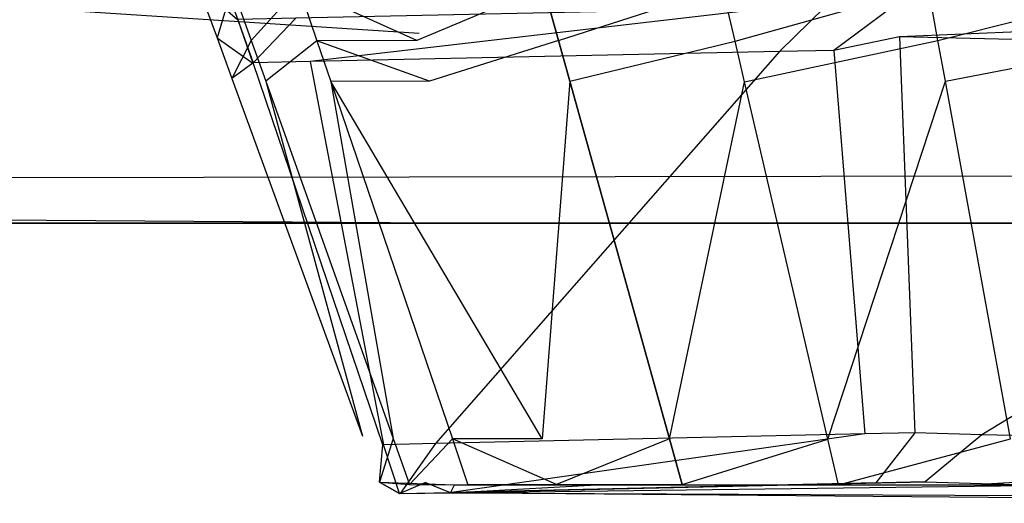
# Model space of a CAD drawing. Extents: x 0 to 0.987, y -0.451 to 0.
# Tile 5 of 33: x 0.23892 to 0.24748, y -0.45143 to -0.44723. Entities that reach past the tile are written whole.
import ezdxf

# ---------------------------------------------------------------- set-up
doc = ezdxf.new("R2010")
doc.units = 0
for name, color, linetype in [('L17_FRONTO_N_A69000__0___REPLAC', 7, 'CONTINUOUS'), ('L20_GRIFF_N_A69000__0___REPLACE', 7, 'CONTINUOUS'), ('L25_FRONTU_N_A69000__0___REPLAC', 7, 'CONTINUOUS'), ('L8_GRIFF_N_A69000__0___REPLACEM', 7, 'CONTINUOUS')]:
    doc.layers.add(name, color=color, linetype=linetype)

msp = doc.modelspace()

# ---------------------------------------------------------------- linework, layer by layer
at = {"layer": 'L17_FRONTO_N_A69000__0___REPLAC', "color": 8}
for points, invisible_edges in [([(0.983193, -0.431928, 0.202), (0.003722, -0.447345, 0.202), (0.003722, -0.431928, 0.202), (0.983193, -0.431928, 0.202)], 13), ([(0.003722, -0.447345, 0.202), (0.983193, -0.431928, 0.202), (0.983193, -0.447345, 0.202), (0.003722, -0.447345, 0.202)], 14), ([(0.242398, -0.447345, 0.398), (0.003722, -0.431928, 0.398), (0.003722, -0.447345, 0.398), (0.242398, -0.447345, 0.398)], 13), ([(0.003722, -0.431928, 0.398), (0.242398, -0.447345, 0.398), (0.236786, -0.431928, 0.398), (0.003722, -0.431928, 0.398)], 14), ([(0.983193, -0.447345, 0.202), (0.003722, -0.449, 0.202), (0.003722, -0.447345, 0.202), (0.983193, -0.447345, 0.202)], 13), ([(0.003722, -0.449, 0.202), (0.983193, -0.447345, 0.202), (0.983193, -0.449, 0.202), (0.003722, -0.449, 0.202)], 14), ([(0.243, -0.449, 0.398), (0.003722, -0.447345, 0.398), (0.003722, -0.449, 0.398), (0.243, -0.449, 0.398)], 13), ([(0.003722, -0.447345, 0.398), (0.243, -0.449, 0.398), (0.242398, -0.447345, 0.398), (0.003722, -0.447345, 0.398)], 14), ([(0.983193, -0.449, 0.396382), (0.003722, -0.449, 0.20371), (0.983193, -0.449, 0.20371), (0.983193, -0.449, 0.396382)], 13), ([(0.003722, -0.449, 0.20371), (0.983193, -0.449, 0.396382), (0.734, -0.449, 0.376), (0.003722, -0.449, 0.20371)], 10), ([(0.003722, -0.449, 0.20371), (0.253, -0.449, 0.376), (0.003722, -0.449, 0.396586), (0.003722, -0.449, 0.20371)], 10), ([(0.253, -0.449, 0.376), (0.003722, -0.449, 0.20371), (0.734, -0.449, 0.376), (0.253, -0.449, 0.376)], 13), ([(0.003722, -0.449, 0.396586), (0.253, -0.449, 0.376), (0.251049, -0.449, 0.376192), (0.003722, -0.449, 0.396586)], 10), ([(0.003722, -0.449, 0.396586), (0.251049, -0.449, 0.376192), (0.249173, -0.449, 0.376761), (0.003722, -0.449, 0.396586)], 15), ([(0.003722, -0.449, 0.396586), (0.249173, -0.449, 0.376761), (0.247444, -0.449, 0.377685), (0.003722, -0.449, 0.396586)], 15), ([(0.003722, -0.449, 0.396586), (0.247444, -0.449, 0.377685), (0.245929, -0.449, 0.378929), (0.003722, -0.449, 0.396586)], 15), ([(0.003722, -0.449, 0.396586), (0.245929, -0.449, 0.378929), (0.244685, -0.449, 0.380444), (0.003722, -0.449, 0.396586)], 15), ([(0.003722, -0.449, 0.396586), (0.244685, -0.449, 0.380444), (0.243761, -0.449, 0.382173), (0.003722, -0.449, 0.396586)], 15), ([(0.003722, -0.449, 0.396586), (0.243761, -0.449, 0.382173), (0.243192, -0.449, 0.384049), (0.003722, -0.449, 0.396586)], 15), ([(0.003722, -0.449, 0.396586), (0.243192, -0.449, 0.384049), (0.243, -0.449, 0.386), (0.003722, -0.449, 0.396586)], 15), ([(0.003722, -0.449, 0.396586), (0.243, -0.449, 0.386), (0.243, -0.449, 0.396586), (0.003722, -0.449, 0.396586)], 13), ([(0.243, -0.449, 0.398), (0.003722, -0.449, 0.396586), (0.243, -0.449, 0.396586), (0.243, -0.449, 0.398)], 13), ([(0.003722, -0.449, 0.396586), (0.243, -0.449, 0.398), (0.003722, -0.449, 0.398), (0.003722, -0.449, 0.396586)], 14), ([(0.983193, -0.449, 0.20371), (0.003722, -0.449, 0.202), (0.983193, -0.449, 0.202), (0.983193, -0.449, 0.20371)], 13), ([(0.003722, -0.449, 0.202), (0.983193, -0.449, 0.20371), (0.003722, -0.449, 0.20371), (0.003722, -0.449, 0.202)], 14)]:
    msp.add_3dface(points, dxfattribs=dict(at, invisible_edges=invisible_edges))
at = {"layer": 'L20_GRIFF_N_A69000__0___REPLACE', "color": 254}
for points, invisible_edges in [([(0.240471, -0.446922, 0.185193), (0.240821, -0.447231, 0.198709), (0.24065, -0.44677, 0.198709), (0.240471, -0.446922, 0.185193)], 14), ([(0.240825, -0.447227, 0.199014), (0.24065, -0.44677, 0.198709), (0.240821, -0.447231, 0.198709), (0.240825, -0.447227, 0.199014)], 13), ([(0.240821, -0.447231, 0.198709), (0.240471, -0.446922, 0.185193), (0.240641, -0.447387, 0.185195), (0.240821, -0.447231, 0.198709)], 13), ([(0.240771, -0.446944, 0.183028), (0.240641, -0.447387, 0.185195), (0.240471, -0.446922, 0.185193), (0.240771, -0.446944, 0.183028)], 14), ([(0.248797, -0.446932, 0.173464), (0.246907, -0.447411, 0.174504), (0.246823, -0.446946, 0.174357), (0.248797, -0.446932, 0.173464)], 13), ([(0.246907, -0.447411, 0.174504), (0.248797, -0.446932, 0.173464), (0.248854, -0.447398, 0.173624), (0.246907, -0.447411, 0.174504)], 14), ([(0.240641, -0.447387, 0.185195), (0.240771, -0.446944, 0.183028), (0.240937, -0.44741, 0.183058), (0.240641, -0.447387, 0.185195)], 13), ([(0.241351, -0.446947, 0.180926), (0.240937, -0.44741, 0.183058), (0.240771, -0.446944, 0.183028), (0.241351, -0.446947, 0.180926)], 14), ([(0.240937, -0.44741, 0.183058), (0.241351, -0.446947, 0.180926), (0.241509, -0.447412, 0.180985), (0.240937, -0.44741, 0.183058)], 13), ([(0.242376, -0.447411, 0.17903), (0.241351, -0.446947, 0.180926), (0.24223, -0.446945, 0.178945), (0.242376, -0.447411, 0.17903)], 14), ([(0.241351, -0.446947, 0.180926), (0.242376, -0.447411, 0.17903), (0.241509, -0.447412, 0.180985), (0.241351, -0.446947, 0.180926)], 13), ([(0.243479, -0.446946, 0.177159), (0.242376, -0.447411, 0.17903), (0.24223, -0.446945, 0.178945), (0.243479, -0.446946, 0.177159)], 14), ([(0.242376, -0.447411, 0.17903), (0.243479, -0.446946, 0.177159), (0.243608, -0.447411, 0.177268), (0.242376, -0.447411, 0.17903)], 13), ([(0.245034, -0.44695, 0.175611), (0.243608, -0.447411, 0.177268), (0.243479, -0.446946, 0.177159), (0.245034, -0.44695, 0.175611)], 13), ([(0.243608, -0.447411, 0.177268), (0.245034, -0.44695, 0.175611), (0.245143, -0.447415, 0.175742), (0.243608, -0.447411, 0.177268)], 14), ([(0.246823, -0.446946, 0.174357), (0.245143, -0.447415, 0.175742), (0.245034, -0.44695, 0.175611), (0.246823, -0.446946, 0.174357)], 13), ([(0.245143, -0.447415, 0.175742), (0.246823, -0.446946, 0.174357), (0.246907, -0.447411, 0.174504), (0.245143, -0.447415, 0.175742)], 14), ([(0.241449, -0.447594, 0.199014), (0.245444, -0.44713, 0.199014), (0.241325, -0.447217, 0.199014), (0.241449, -0.447594, 0.199014)], 13), ([(0.245444, -0.44713, 0.199014), (0.241449, -0.447594, 0.199014), (0.245529, -0.447507, 0.199014), (0.245444, -0.44713, 0.199014)], 14), ([(0.245529, -0.447507, 0.199014), (0.245922, -0.447119, 0.199014), (0.245444, -0.44713, 0.199014), (0.245529, -0.447507, 0.199014)], 13), ([(0.245922, -0.447119, 0.199014), (0.245529, -0.447507, 0.199014), (0.246002, -0.447497, 0.199014), (0.245922, -0.447119, 0.199014)], 14), ([(0.246002, -0.447497, 0.199014), (0.246509, -0.44712, 0.199014), (0.245922, -0.447119, 0.199014), (0.246002, -0.447497, 0.199014)], 13), ([(0.246509, -0.44712, 0.199014), (0.246002, -0.447497, 0.199014), (0.246573, -0.447377, 0.199014), (0.246509, -0.44712, 0.199014)], 14), ([(0.246573, -0.447377, 0.199014), (0.252744, -0.44713, 0.199014), (0.246509, -0.44712, 0.199014), (0.246573, -0.447377, 0.199014)], 13), ([(0.252744, -0.44713, 0.199014), (0.246573, -0.447377, 0.199014), (0.252743, -0.447524, 0.199014), (0.252744, -0.44713, 0.199014)], 14), ([(0.240641, -0.447387, 0.185195), (0.24095, -0.447608, 0.198709), (0.240821, -0.447231, 0.198709), (0.240641, -0.447387, 0.185195)], 14), ([(0.240821, -0.447231, 0.198709), (0.240954, -0.447605, 0.199014), (0.240825, -0.447227, 0.199014), (0.240821, -0.447231, 0.198709)], 14), ([(0.240954, -0.447605, 0.199014), (0.240821, -0.447231, 0.198709), (0.24095, -0.447608, 0.198709), (0.240954, -0.447605, 0.199014)], 13), ([(0.240954, -0.447605, 0.199014), (0.241325, -0.447217, 0.199014), (0.240825, -0.447227, 0.199014), (0.240954, -0.447605, 0.199014)], 13), ([(0.241325, -0.447217, 0.199014), (0.240954, -0.447605, 0.199014), (0.241449, -0.447594, 0.199014), (0.241325, -0.447217, 0.199014)], 14), ([(0.24095, -0.447608, 0.198709), (0.240641, -0.447387, 0.185195), (0.24077, -0.447741, 0.185196), (0.24095, -0.447608, 0.198709)], 13), ([(0.240937, -0.44741, 0.183058), (0.24077, -0.447741, 0.185196), (0.240641, -0.447387, 0.185195), (0.240937, -0.44741, 0.183058)], 14), ([(0.24077, -0.447741, 0.185196), (0.240937, -0.44741, 0.183058), (0.241063, -0.447763, 0.183082), (0.24077, -0.447741, 0.185196)], 13), ([(0.241509, -0.447412, 0.180985), (0.241063, -0.447763, 0.183082), (0.240937, -0.44741, 0.183058), (0.241509, -0.447412, 0.180985)], 14), ([(0.241063, -0.447763, 0.183082), (0.241509, -0.447412, 0.180985), (0.241629, -0.447766, 0.18103), (0.241063, -0.447763, 0.183082)], 13), ([(0.242487, -0.447764, 0.179096), (0.241509, -0.447412, 0.180985), (0.242376, -0.447411, 0.17903), (0.242487, -0.447764, 0.179096)], 14), ([(0.241509, -0.447412, 0.180985), (0.242487, -0.447764, 0.179096), (0.241629, -0.447766, 0.18103), (0.241509, -0.447412, 0.180985)], 13), ([(0.243608, -0.447411, 0.177268), (0.242487, -0.447764, 0.179096), (0.242376, -0.447411, 0.17903), (0.243608, -0.447411, 0.177268)], 14), ([(0.242487, -0.447764, 0.179096), (0.243608, -0.447411, 0.177268), (0.243706, -0.447765, 0.177352), (0.242487, -0.447764, 0.179096)], 13), ([(0.245143, -0.447415, 0.175742), (0.243706, -0.447765, 0.177352), (0.243608, -0.447411, 0.177268), (0.245143, -0.447415, 0.175742)], 13), ([(0.243706, -0.447765, 0.177352), (0.245143, -0.447415, 0.175742), (0.245225, -0.447769, 0.175841), (0.243706, -0.447765, 0.177352)], 14), ([(0.246907, -0.447411, 0.174504), (0.245225, -0.447769, 0.175841), (0.245143, -0.447415, 0.175742), (0.246907, -0.447411, 0.174504)], 13), ([(0.245225, -0.447769, 0.175841), (0.246907, -0.447411, 0.174504), (0.246971, -0.447765, 0.174617), (0.245225, -0.447769, 0.175841)], 14), ([(0.246705, -0.450822, 0.199014), (0.246573, -0.447377, 0.199014), (0.246002, -0.447497, 0.199014), (0.246705, -0.450822, 0.199014)], 13), ([(0.246573, -0.447377, 0.199014), (0.246705, -0.450822, 0.199014), (0.247289, -0.450838, 0.199014), (0.246573, -0.447377, 0.199014)], 14), ([(0.247289, -0.450838, 0.199014), (0.252743, -0.447524, 0.199014), (0.246573, -0.447377, 0.199014), (0.247289, -0.450838, 0.199014)], 13), ([(0.248854, -0.447398, 0.173624), (0.246971, -0.447765, 0.174617), (0.246907, -0.447411, 0.174504), (0.248854, -0.447398, 0.173624)], 13), ([(0.246971, -0.447765, 0.174617), (0.248854, -0.447398, 0.173624), (0.248898, -0.447751, 0.173745), (0.246971, -0.447765, 0.174617)], 14), ([(0.242539, -0.450916, 0.199014), (0.245529, -0.447507, 0.199014), (0.241449, -0.447594, 0.199014), (0.242539, -0.450916, 0.199014)], 13), ([(0.245529, -0.447507, 0.199014), (0.242539, -0.450916, 0.199014), (0.246272, -0.450832, 0.199014), (0.245529, -0.447507, 0.199014)], 14), ([(0.246272, -0.450832, 0.199014), (0.246002, -0.447497, 0.199014), (0.245529, -0.447507, 0.199014), (0.246272, -0.450832, 0.199014)], 13), ([(0.246002, -0.447497, 0.199014), (0.246272, -0.450832, 0.199014), (0.246705, -0.450822, 0.199014), (0.246002, -0.447497, 0.199014)], 14), ([(0.252743, -0.447524, 0.199014), (0.247289, -0.450838, 0.199014), (0.252735, -0.450989, 0.199014), (0.252743, -0.447524, 0.199014)], 14), ([(0.24095, -0.447608, 0.198709), (0.24077, -0.447741, 0.185196), (0.242082, -0.450925, 0.19871), (0.24095, -0.447608, 0.198709)], 14), ([(0.242082, -0.450925, 0.19871), (0.240954, -0.447605, 0.199014), (0.24095, -0.447608, 0.198709), (0.242082, -0.450925, 0.19871)], 14), ([(0.242086, -0.450926, 0.199014), (0.241449, -0.447594, 0.199014), (0.240954, -0.447605, 0.199014), (0.242086, -0.450926, 0.199014)], 13), ([(0.240954, -0.447605, 0.199014), (0.242082, -0.450925, 0.19871), (0.242086, -0.450926, 0.199014), (0.240954, -0.447605, 0.199014)], 13), ([(0.241449, -0.447594, 0.199014), (0.242086, -0.450926, 0.199014), (0.242539, -0.450916, 0.199014), (0.241449, -0.447594, 0.199014)], 14), ([(0.24077, -0.447741, 0.185196), (0.241906, -0.450852, 0.185208), (0.242082, -0.450925, 0.19871), (0.24077, -0.447741, 0.185196)], 14), ([(0.241063, -0.447763, 0.183082), (0.241906, -0.450852, 0.185208), (0.24077, -0.447741, 0.185196), (0.241063, -0.447763, 0.183082)], 14), ([(0.241906, -0.450852, 0.185208), (0.241063, -0.447763, 0.183082), (0.242172, -0.450872, 0.183289), (0.241906, -0.450852, 0.185208)], 13), ([(0.241629, -0.447766, 0.18103), (0.242172, -0.450872, 0.183289), (0.241063, -0.447763, 0.183082), (0.241629, -0.447766, 0.18103)], 14), ([(0.243465, -0.450873, 0.17967), (0.241629, -0.447766, 0.18103), (0.242487, -0.447764, 0.179096), (0.243465, -0.450873, 0.17967)], 14), ([(0.242172, -0.450872, 0.183289), (0.241629, -0.447766, 0.18103), (0.242686, -0.450875, 0.181426), (0.242172, -0.450872, 0.183289)], 13), ([(0.241629, -0.447766, 0.18103), (0.243465, -0.450873, 0.17967), (0.242686, -0.450875, 0.181426), (0.241629, -0.447766, 0.18103)], 13), ([(0.243706, -0.447765, 0.177352), (0.243465, -0.450873, 0.17967), (0.242487, -0.447764, 0.179096), (0.243706, -0.447765, 0.177352)], 14), ([(0.243465, -0.450873, 0.17967), (0.243706, -0.447765, 0.177352), (0.244572, -0.450874, 0.178087), (0.243465, -0.450873, 0.17967)], 13), ([(0.245225, -0.447769, 0.175841), (0.244572, -0.450874, 0.178087), (0.243706, -0.447765, 0.177352), (0.245225, -0.447769, 0.175841)], 13), ([(0.244572, -0.450874, 0.178087), (0.245225, -0.447769, 0.175841), (0.24595, -0.450877, 0.176716), (0.244572, -0.450874, 0.178087)], 14), ([(0.246971, -0.447765, 0.174617), (0.24595, -0.450877, 0.176716), (0.245225, -0.447769, 0.175841), (0.246971, -0.447765, 0.174617)], 13), ([(0.24595, -0.450877, 0.176716), (0.246971, -0.447765, 0.174617), (0.247536, -0.450874, 0.175604), (0.24595, -0.450877, 0.176716)], 14), ([(0.248898, -0.447751, 0.173745), (0.247536, -0.450874, 0.175604), (0.246971, -0.447765, 0.174617), (0.248898, -0.447751, 0.173745)], 13), ([(0.242051, -0.45125, 0.185209), (0.242082, -0.450925, 0.19871), (0.241906, -0.450852, 0.185208), (0.242051, -0.45125, 0.185209)], 14), ([(0.242172, -0.450872, 0.183289), (0.242051, -0.45125, 0.185209), (0.241906, -0.450852, 0.185208), (0.242172, -0.450872, 0.183289)], 14), ([(0.242679, -0.451341, 0.199014), (0.246272, -0.450832, 0.199014), (0.242539, -0.450916, 0.199014), (0.242679, -0.451341, 0.199014)], 13), ([(0.246272, -0.450832, 0.199014), (0.242679, -0.451341, 0.199014), (0.246367, -0.451257, 0.199014), (0.246272, -0.450832, 0.199014)], 14), ([(0.246367, -0.451257, 0.199014), (0.246705, -0.450822, 0.199014), (0.246272, -0.450832, 0.199014), (0.246367, -0.451257, 0.199014)], 13), ([(0.246705, -0.450822, 0.199014), (0.246367, -0.451257, 0.199014), (0.246795, -0.451247, 0.199014), (0.246705, -0.450822, 0.199014)], 14), ([(0.246795, -0.451247, 0.199014), (0.247289, -0.450838, 0.199014), (0.246705, -0.450822, 0.199014), (0.246795, -0.451247, 0.199014)], 13), ([(0.247289, -0.450838, 0.199014), (0.246795, -0.451247, 0.199014), (0.247371, -0.451265, 0.199014), (0.247289, -0.450838, 0.199014)], 14), ([(0.247371, -0.451265, 0.199014), (0.252735, -0.450989, 0.199014), (0.247289, -0.450838, 0.199014), (0.247371, -0.451265, 0.199014)], 13), ([(0.242051, -0.45125, 0.185209), (0.242172, -0.450872, 0.183289), (0.242314, -0.45127, 0.183315), (0.242051, -0.45125, 0.185209)], 13), ([(0.242082, -0.450925, 0.19871), (0.242051, -0.45125, 0.185209), (0.242227, -0.451349, 0.19871), (0.242082, -0.450925, 0.19871)], 13), ([(0.242227, -0.451349, 0.19871), (0.242086, -0.450926, 0.199014), (0.242082, -0.450925, 0.19871), (0.242227, -0.451349, 0.19871)], 14), ([(0.242231, -0.451351, 0.199014), (0.242539, -0.450916, 0.199014), (0.242086, -0.450926, 0.199014), (0.242231, -0.451351, 0.199014)], 13), ([(0.242086, -0.450926, 0.199014), (0.242227, -0.451349, 0.19871), (0.242231, -0.451351, 0.199014), (0.242086, -0.450926, 0.199014)], 13), ([(0.242686, -0.450875, 0.181426), (0.242314, -0.45127, 0.183315), (0.242172, -0.450872, 0.183289), (0.242686, -0.450875, 0.181426)], 14), ([(0.242539, -0.450916, 0.199014), (0.242231, -0.451351, 0.199014), (0.242679, -0.451341, 0.199014), (0.242539, -0.450916, 0.199014)], 14), ([(0.242314, -0.45127, 0.183315), (0.242686, -0.450875, 0.181426), (0.242821, -0.451273, 0.181477), (0.242314, -0.45127, 0.183315)], 13), ([(0.24359, -0.451271, 0.179744), (0.242686, -0.450875, 0.181426), (0.243465, -0.450873, 0.17967), (0.24359, -0.451271, 0.179744)], 14), ([(0.242686, -0.450875, 0.181426), (0.24359, -0.451271, 0.179744), (0.242821, -0.451273, 0.181477), (0.242686, -0.450875, 0.181426)], 13), ([(0.244572, -0.450874, 0.178087), (0.24359, -0.451271, 0.179744), (0.243465, -0.450873, 0.17967), (0.244572, -0.450874, 0.178087)], 14), ([(0.24359, -0.451271, 0.179744), (0.244572, -0.450874, 0.178087), (0.244682, -0.451272, 0.178181), (0.24359, -0.451271, 0.179744)], 13), ([(0.24595, -0.450877, 0.176716), (0.244682, -0.451272, 0.178181), (0.244572, -0.450874, 0.178087), (0.24595, -0.450877, 0.176716)], 13), ([(0.244682, -0.451272, 0.178181), (0.24595, -0.450877, 0.176716), (0.246043, -0.451275, 0.176828), (0.244682, -0.451272, 0.178181)], 14), ([(0.247536, -0.450874, 0.175604), (0.246043, -0.451275, 0.176828), (0.24595, -0.450877, 0.176716), (0.247536, -0.450874, 0.175604)], 13), ([(0.246043, -0.451275, 0.176828), (0.247536, -0.450874, 0.175604), (0.247608, -0.451272, 0.175731), (0.246043, -0.451275, 0.176828)], 14), ([(0.252735, -0.450989, 0.199014), (0.247371, -0.451265, 0.199014), (0.252734, -0.451433, 0.199014), (0.252735, -0.450989, 0.199014)], 14), ([(0.24245, -0.451253, 0.185234), (0.242227, -0.451349, 0.19871), (0.242051, -0.45125, 0.185209), (0.24245, -0.451253, 0.185234)], 13), ([(0.242705, -0.451273, 0.183396), (0.242051, -0.45125, 0.185209), (0.242314, -0.45127, 0.183315), (0.242705, -0.451273, 0.183396)], 13), ([(0.242051, -0.45125, 0.185209), (0.242705, -0.451273, 0.183396), (0.24245, -0.451253, 0.185234), (0.242051, -0.45125, 0.185209)], 14), ([(0.242227, -0.451349, 0.19871), (0.24245, -0.451253, 0.185234), (0.24267, -0.451344, 0.198708), (0.242227, -0.451349, 0.19871)], 14), ([(0.243197, -0.451276, 0.181611), (0.242314, -0.45127, 0.183315), (0.242821, -0.451273, 0.181477), (0.243197, -0.451276, 0.181611)], 13), ([(0.242314, -0.45127, 0.183315), (0.243197, -0.451276, 0.181611), (0.242705, -0.451273, 0.183396), (0.242314, -0.45127, 0.183315)], 14), ([(0.24267, -0.451344, 0.198708), (0.24245, -0.451253, 0.185234), (0.242705, -0.451273, 0.183396), (0.24267, -0.451344, 0.198708)], 14), ([(0.24267, -0.451344, 0.198708), (0.252696, -0.451214, 0.174663), (0.252839, -0.451389, 0.177694), (0.24267, -0.451344, 0.198708)], 14), ([(0.24267, -0.451344, 0.198708), (0.243938, -0.451274, 0.17994), (0.252696, -0.451214, 0.174663), (0.24267, -0.451344, 0.198708)], 14), ([(0.246367, -0.451257, 0.199014), (0.24267, -0.451344, 0.198708), (0.246795, -0.451247, 0.199014), (0.246367, -0.451257, 0.199014)], 14), ([(0.252734, -0.451433, 0.199014), (0.246795, -0.451247, 0.199014), (0.24267, -0.451344, 0.198708), (0.252734, -0.451433, 0.199014)], 13), ([(0.24267, -0.451344, 0.198708), (0.246367, -0.451257, 0.199014), (0.242679, -0.451341, 0.199014), (0.24267, -0.451344, 0.198708)], 13), ([(0.24267, -0.451344, 0.198708), (0.242705, -0.451273, 0.183396), (0.243938, -0.451274, 0.17994), (0.24267, -0.451344, 0.198708)], 14), ([(0.242705, -0.451273, 0.183396), (0.243197, -0.451276, 0.181611), (0.243938, -0.451274, 0.17994), (0.242705, -0.451273, 0.183396)], 14), ([(0.243938, -0.451274, 0.17994), (0.242821, -0.451273, 0.181477), (0.24359, -0.451271, 0.179744), (0.243938, -0.451274, 0.17994)], 13), ([(0.242821, -0.451273, 0.181477), (0.243938, -0.451274, 0.17994), (0.243197, -0.451276, 0.181611), (0.242821, -0.451273, 0.181477)], 14), ([(0.244988, -0.451275, 0.178438), (0.24359, -0.451271, 0.179744), (0.244682, -0.451272, 0.178181), (0.244988, -0.451275, 0.178438)], 13), ([(0.24359, -0.451271, 0.179744), (0.244988, -0.451275, 0.178438), (0.243938, -0.451274, 0.17994), (0.24359, -0.451271, 0.179744)], 14), ([(0.243938, -0.451274, 0.17994), (0.2463, -0.451278, 0.177134), (0.252696, -0.451214, 0.174663), (0.243938, -0.451274, 0.17994)], 14), ([(0.243938, -0.451274, 0.17994), (0.244988, -0.451275, 0.178438), (0.2463, -0.451278, 0.177134), (0.243938, -0.451274, 0.17994)], 14), ([(0.2463, -0.451278, 0.177134), (0.244682, -0.451272, 0.178181), (0.246043, -0.451275, 0.176828), (0.2463, -0.451278, 0.177134)], 13), ([(0.244682, -0.451272, 0.178181), (0.2463, -0.451278, 0.177134), (0.244988, -0.451275, 0.178438), (0.244682, -0.451272, 0.178181)], 14), ([(0.247806, -0.451275, 0.176078), (0.246043, -0.451275, 0.176828), (0.247608, -0.451272, 0.175731), (0.247806, -0.451275, 0.176078)], 13), ([(0.246043, -0.451275, 0.176828), (0.247806, -0.451275, 0.176078), (0.2463, -0.451278, 0.177134), (0.246043, -0.451275, 0.176828)], 14), ([(0.2463, -0.451278, 0.177134), (0.24947, -0.451263, 0.175325), (0.252696, -0.451214, 0.174663), (0.2463, -0.451278, 0.177134)], 14), ([(0.2463, -0.451278, 0.177134), (0.247806, -0.451275, 0.176078), (0.24947, -0.451263, 0.175325), (0.2463, -0.451278, 0.177134)], 14), ([(0.246795, -0.451247, 0.199014), (0.252734, -0.451433, 0.199014), (0.247371, -0.451265, 0.199014), (0.246795, -0.451247, 0.199014)], 14), ([(0.242679, -0.451341, 0.199014), (0.242227, -0.451349, 0.19871), (0.24267, -0.451344, 0.198708), (0.242679, -0.451341, 0.199014)], 13), ([(0.242227, -0.451349, 0.19871), (0.242679, -0.451341, 0.199014), (0.242231, -0.451351, 0.199014), (0.242227, -0.451349, 0.19871)], 14), ([(0.252734, -0.451433, 0.199014), (0.24267, -0.451344, 0.198708), (0.25273, -0.451435, 0.198677), (0.252734, -0.451433, 0.199014)], 14), ([(0.24267, -0.451344, 0.198708), (0.252839, -0.451389, 0.177694), (0.25273, -0.451435, 0.198677), (0.24267, -0.451344, 0.198708)], 14)]:
    msp.add_3dface(points, dxfattribs=dict(at, invisible_edges=invisible_edges))
at = {"layer": 'L25_FRONTU_N_A69000__0___REPLAC', "color": 8}
for points, invisible_edges in [([(0.983193, -0.431928, 0.002), (0.003722, -0.447345, 0.002), (0.003722, -0.431928, 0.002), (0.983193, -0.431928, 0.002)], 13), ([(0.003722, -0.447345, 0.002), (0.983193, -0.431928, 0.002), (0.983193, -0.447345, 0.002), (0.003722, -0.447345, 0.002)], 14), ([(0.242398, -0.447345, 0.198), (0.003722, -0.431928, 0.198), (0.003722, -0.447345, 0.198), (0.242398, -0.447345, 0.198)], 13), ([(0.003722, -0.431928, 0.198), (0.242398, -0.447345, 0.198), (0.236786, -0.431928, 0.198), (0.003722, -0.431928, 0.198)], 14), ([(0.983193, -0.447345, 0.002), (0.003722, -0.449, 0.002), (0.003722, -0.447345, 0.002), (0.983193, -0.447345, 0.002)], 13), ([(0.003722, -0.449, 0.002), (0.983193, -0.447345, 0.002), (0.983193, -0.449, 0.002), (0.003722, -0.449, 0.002)], 14), ([(0.243, -0.449, 0.198), (0.003722, -0.447345, 0.198), (0.003722, -0.449, 0.198), (0.243, -0.449, 0.198)], 13), ([(0.003722, -0.447345, 0.198), (0.243, -0.449, 0.198), (0.242398, -0.447345, 0.198), (0.003722, -0.447345, 0.198)], 14), ([(0.983193, -0.449, 0.196382), (0.003722, -0.449, 0.00371), (0.983193, -0.449, 0.00371), (0.983193, -0.449, 0.196382)], 13), ([(0.003722, -0.449, 0.00371), (0.983193, -0.449, 0.196382), (0.734, -0.449, 0.176), (0.003722, -0.449, 0.00371)], 10), ([(0.003722, -0.449, 0.00371), (0.253, -0.449, 0.176), (0.003722, -0.449, 0.196586), (0.003722, -0.449, 0.00371)], 10), ([(0.253, -0.449, 0.176), (0.003722, -0.449, 0.00371), (0.734, -0.449, 0.176), (0.253, -0.449, 0.176)], 13), ([(0.003722, -0.449, 0.196586), (0.253, -0.449, 0.176), (0.251049, -0.449, 0.176192), (0.003722, -0.449, 0.196586)], 10), ([(0.003722, -0.449, 0.196586), (0.251049, -0.449, 0.176192), (0.249173, -0.449, 0.176761), (0.003722, -0.449, 0.196586)], 15), ([(0.003722, -0.449, 0.196586), (0.249173, -0.449, 0.176761), (0.247444, -0.449, 0.177685), (0.003722, -0.449, 0.196586)], 15), ([(0.003722, -0.449, 0.196586), (0.247444, -0.449, 0.177685), (0.245929, -0.449, 0.178929), (0.003722, -0.449, 0.196586)], 15), ([(0.003722, -0.449, 0.196586), (0.245929, -0.449, 0.178929), (0.244685, -0.449, 0.180444), (0.003722, -0.449, 0.196586)], 15), ([(0.003722, -0.449, 0.196586), (0.244685, -0.449, 0.180444), (0.243761, -0.449, 0.182173), (0.003722, -0.449, 0.196586)], 15), ([(0.003722, -0.449, 0.196586), (0.243761, -0.449, 0.182173), (0.243192, -0.449, 0.184049), (0.003722, -0.449, 0.196586)], 15), ([(0.003722, -0.449, 0.196586), (0.243192, -0.449, 0.184049), (0.243, -0.449, 0.186), (0.003722, -0.449, 0.196586)], 15), ([(0.003722, -0.449, 0.196586), (0.243, -0.449, 0.186), (0.243, -0.449, 0.196586), (0.003722, -0.449, 0.196586)], 13), ([(0.243, -0.449, 0.198), (0.003722, -0.449, 0.196586), (0.243, -0.449, 0.196586), (0.243, -0.449, 0.198)], 13), ([(0.003722, -0.449, 0.196586), (0.243, -0.449, 0.198), (0.003722, -0.449, 0.198), (0.003722, -0.449, 0.196586)], 14), ([(0.983193, -0.449, 0.00371), (0.003722, -0.449, 0.002), (0.983193, -0.449, 0.002), (0.983193, -0.449, 0.00371)], 13), ([(0.003722, -0.449, 0.002), (0.983193, -0.449, 0.00371), (0.003722, -0.449, 0.00371), (0.003722, -0.449, 0.002)], 14)]:
    msp.add_3dface(points, dxfattribs=dict(at, invisible_edges=invisible_edges))
at = {"layer": 'L8_GRIFF_N_A69000__0___REPLACEM', "color": 254}
for points, invisible_edges in [([(0.240471, -0.446922, 0.385193), (0.240821, -0.447231, 0.398709), (0.24065, -0.44677, 0.398709), (0.240471, -0.446922, 0.385193)], 14), ([(0.240825, -0.447227, 0.399014), (0.24065, -0.44677, 0.398709), (0.240821, -0.447231, 0.398709), (0.240825, -0.447227, 0.399014)], 13), ([(0.240821, -0.447231, 0.398709), (0.240471, -0.446922, 0.385193), (0.240641, -0.447387, 0.385195), (0.240821, -0.447231, 0.398709)], 13), ([(0.240771, -0.446944, 0.383028), (0.240641, -0.447387, 0.385195), (0.240471, -0.446922, 0.385193), (0.240771, -0.446944, 0.383028)], 14), ([(0.248797, -0.446932, 0.373464), (0.246907, -0.447411, 0.374504), (0.246823, -0.446946, 0.374357), (0.248797, -0.446932, 0.373464)], 13), ([(0.246907, -0.447411, 0.374504), (0.248797, -0.446932, 0.373464), (0.248854, -0.447398, 0.373624), (0.246907, -0.447411, 0.374504)], 14), ([(0.240641, -0.447387, 0.385195), (0.240771, -0.446944, 0.383028), (0.240937, -0.44741, 0.383058), (0.240641, -0.447387, 0.385195)], 13), ([(0.241351, -0.446947, 0.380926), (0.240937, -0.44741, 0.383058), (0.240771, -0.446944, 0.383028), (0.241351, -0.446947, 0.380926)], 14), ([(0.240937, -0.44741, 0.383058), (0.241351, -0.446947, 0.380926), (0.241509, -0.447412, 0.380985), (0.240937, -0.44741, 0.383058)], 13), ([(0.242376, -0.447411, 0.37903), (0.241351, -0.446947, 0.380926), (0.24223, -0.446945, 0.378945), (0.242376, -0.447411, 0.37903)], 14), ([(0.241351, -0.446947, 0.380926), (0.242376, -0.447411, 0.37903), (0.241509, -0.447412, 0.380985), (0.241351, -0.446947, 0.380926)], 13), ([(0.243479, -0.446946, 0.377159), (0.242376, -0.447411, 0.37903), (0.24223, -0.446945, 0.378945), (0.243479, -0.446946, 0.377159)], 14), ([(0.242376, -0.447411, 0.37903), (0.243479, -0.446946, 0.377159), (0.243608, -0.447411, 0.377268), (0.242376, -0.447411, 0.37903)], 13), ([(0.245034, -0.44695, 0.375611), (0.243608, -0.447411, 0.377268), (0.243479, -0.446946, 0.377159), (0.245034, -0.44695, 0.375611)], 13), ([(0.243608, -0.447411, 0.377268), (0.245034, -0.44695, 0.375611), (0.245143, -0.447415, 0.375742), (0.243608, -0.447411, 0.377268)], 14), ([(0.246823, -0.446946, 0.374357), (0.245143, -0.447415, 0.375742), (0.245034, -0.44695, 0.375611), (0.246823, -0.446946, 0.374357)], 13), ([(0.245143, -0.447415, 0.375742), (0.246823, -0.446946, 0.374357), (0.246907, -0.447411, 0.374504), (0.245143, -0.447415, 0.375742)], 14), ([(0.241449, -0.447594, 0.399014), (0.245444, -0.44713, 0.399014), (0.241325, -0.447217, 0.399014), (0.241449, -0.447594, 0.399014)], 13), ([(0.245444, -0.44713, 0.399014), (0.241449, -0.447594, 0.399014), (0.245529, -0.447507, 0.399014), (0.245444, -0.44713, 0.399014)], 14), ([(0.245529, -0.447507, 0.399014), (0.245922, -0.447119, 0.399014), (0.245444, -0.44713, 0.399014), (0.245529, -0.447507, 0.399014)], 13), ([(0.245922, -0.447119, 0.399014), (0.245529, -0.447507, 0.399014), (0.246002, -0.447497, 0.399014), (0.245922, -0.447119, 0.399014)], 14), ([(0.246002, -0.447497, 0.399014), (0.246509, -0.44712, 0.399014), (0.245922, -0.447119, 0.399014), (0.246002, -0.447497, 0.399014)], 13), ([(0.246509, -0.44712, 0.399014), (0.246002, -0.447497, 0.399014), (0.246573, -0.447377, 0.399014), (0.246509, -0.44712, 0.399014)], 14), ([(0.246573, -0.447377, 0.399014), (0.252744, -0.44713, 0.399014), (0.246509, -0.44712, 0.399014), (0.246573, -0.447377, 0.399014)], 13), ([(0.252744, -0.44713, 0.399014), (0.246573, -0.447377, 0.399014), (0.252743, -0.447524, 0.399014), (0.252744, -0.44713, 0.399014)], 14), ([(0.240641, -0.447387, 0.385195), (0.24095, -0.447608, 0.398709), (0.240821, -0.447231, 0.398709), (0.240641, -0.447387, 0.385195)], 14), ([(0.240821, -0.447231, 0.398709), (0.240954, -0.447605, 0.399014), (0.240825, -0.447227, 0.399014), (0.240821, -0.447231, 0.398709)], 14), ([(0.240954, -0.447605, 0.399014), (0.240821, -0.447231, 0.398709), (0.24095, -0.447608, 0.398709), (0.240954, -0.447605, 0.399014)], 13), ([(0.240954, -0.447605, 0.399014), (0.241325, -0.447217, 0.399014), (0.240825, -0.447227, 0.399014), (0.240954, -0.447605, 0.399014)], 13), ([(0.241325, -0.447217, 0.399014), (0.240954, -0.447605, 0.399014), (0.241449, -0.447594, 0.399014), (0.241325, -0.447217, 0.399014)], 14), ([(0.24095, -0.447608, 0.398709), (0.240641, -0.447387, 0.385195), (0.24077, -0.447741, 0.385196), (0.24095, -0.447608, 0.398709)], 13), ([(0.240937, -0.44741, 0.383058), (0.24077, -0.447741, 0.385196), (0.240641, -0.447387, 0.385195), (0.240937, -0.44741, 0.383058)], 14), ([(0.24077, -0.447741, 0.385196), (0.240937, -0.44741, 0.383058), (0.241063, -0.447763, 0.383082), (0.24077, -0.447741, 0.385196)], 13), ([(0.241509, -0.447412, 0.380985), (0.241063, -0.447763, 0.383082), (0.240937, -0.44741, 0.383058), (0.241509, -0.447412, 0.380985)], 14), ([(0.241063, -0.447763, 0.383082), (0.241509, -0.447412, 0.380985), (0.241629, -0.447766, 0.38103), (0.241063, -0.447763, 0.383082)], 13), ([(0.242487, -0.447764, 0.379096), (0.241509, -0.447412, 0.380985), (0.242376, -0.447411, 0.37903), (0.242487, -0.447764, 0.379096)], 14), ([(0.241509, -0.447412, 0.380985), (0.242487, -0.447764, 0.379096), (0.241629, -0.447766, 0.38103), (0.241509, -0.447412, 0.380985)], 13), ([(0.243608, -0.447411, 0.377268), (0.242487, -0.447764, 0.379096), (0.242376, -0.447411, 0.37903), (0.243608, -0.447411, 0.377268)], 14), ([(0.242487, -0.447764, 0.379096), (0.243608, -0.447411, 0.377268), (0.243706, -0.447765, 0.377352), (0.242487, -0.447764, 0.379096)], 13), ([(0.245143, -0.447415, 0.375742), (0.243706, -0.447765, 0.377352), (0.243608, -0.447411, 0.377268), (0.245143, -0.447415, 0.375742)], 13), ([(0.243706, -0.447765, 0.377352), (0.245143, -0.447415, 0.375742), (0.245225, -0.447769, 0.375841), (0.243706, -0.447765, 0.377352)], 14), ([(0.246907, -0.447411, 0.374504), (0.245225, -0.447769, 0.375841), (0.245143, -0.447415, 0.375742), (0.246907, -0.447411, 0.374504)], 13), ([(0.245225, -0.447769, 0.375841), (0.246907, -0.447411, 0.374504), (0.246971, -0.447765, 0.374617), (0.245225, -0.447769, 0.375841)], 14), ([(0.246705, -0.450822, 0.399014), (0.246573, -0.447377, 0.399014), (0.246002, -0.447497, 0.399014), (0.246705, -0.450822, 0.399014)], 13), ([(0.246573, -0.447377, 0.399014), (0.246705, -0.450822, 0.399014), (0.247289, -0.450838, 0.399014), (0.246573, -0.447377, 0.399014)], 14), ([(0.247289, -0.450838, 0.399014), (0.252743, -0.447524, 0.399014), (0.246573, -0.447377, 0.399014), (0.247289, -0.450838, 0.399014)], 13), ([(0.248854, -0.447398, 0.373624), (0.246971, -0.447765, 0.374617), (0.246907, -0.447411, 0.374504), (0.248854, -0.447398, 0.373624)], 13), ([(0.246971, -0.447765, 0.374617), (0.248854, -0.447398, 0.373624), (0.248898, -0.447751, 0.373745), (0.246971, -0.447765, 0.374617)], 14), ([(0.242539, -0.450916, 0.399014), (0.245529, -0.447507, 0.399014), (0.241449, -0.447594, 0.399014), (0.242539, -0.450916, 0.399014)], 13), ([(0.245529, -0.447507, 0.399014), (0.242539, -0.450916, 0.399014), (0.246272, -0.450832, 0.399014), (0.245529, -0.447507, 0.399014)], 14), ([(0.246272, -0.450832, 0.399014), (0.246002, -0.447497, 0.399014), (0.245529, -0.447507, 0.399014), (0.246272, -0.450832, 0.399014)], 13), ([(0.246002, -0.447497, 0.399014), (0.246272, -0.450832, 0.399014), (0.246705, -0.450822, 0.399014), (0.246002, -0.447497, 0.399014)], 14), ([(0.252743, -0.447524, 0.399014), (0.247289, -0.450838, 0.399014), (0.252735, -0.450989, 0.399014), (0.252743, -0.447524, 0.399014)], 14), ([(0.24095, -0.447608, 0.398709), (0.24077, -0.447741, 0.385196), (0.242082, -0.450925, 0.39871), (0.24095, -0.447608, 0.398709)], 14), ([(0.242082, -0.450925, 0.39871), (0.240954, -0.447605, 0.399014), (0.24095, -0.447608, 0.398709), (0.242082, -0.450925, 0.39871)], 14), ([(0.242086, -0.450926, 0.399014), (0.241449, -0.447594, 0.399014), (0.240954, -0.447605, 0.399014), (0.242086, -0.450926, 0.399014)], 13), ([(0.240954, -0.447605, 0.399014), (0.242082, -0.450925, 0.39871), (0.242086, -0.450926, 0.399014), (0.240954, -0.447605, 0.399014)], 13), ([(0.241449, -0.447594, 0.399014), (0.242086, -0.450926, 0.399014), (0.242539, -0.450916, 0.399014), (0.241449, -0.447594, 0.399014)], 14), ([(0.24077, -0.447741, 0.385196), (0.241906, -0.450852, 0.385208), (0.242082, -0.450925, 0.39871), (0.24077, -0.447741, 0.385196)], 14), ([(0.241063, -0.447763, 0.383082), (0.241906, -0.450852, 0.385208), (0.24077, -0.447741, 0.385196), (0.241063, -0.447763, 0.383082)], 14), ([(0.241906, -0.450852, 0.385208), (0.241063, -0.447763, 0.383082), (0.242172, -0.450872, 0.383289), (0.241906, -0.450852, 0.385208)], 13), ([(0.241629, -0.447766, 0.38103), (0.242172, -0.450872, 0.383289), (0.241063, -0.447763, 0.383082), (0.241629, -0.447766, 0.38103)], 14), ([(0.243465, -0.450873, 0.37967), (0.241629, -0.447766, 0.38103), (0.242487, -0.447764, 0.379096), (0.243465, -0.450873, 0.37967)], 14), ([(0.242172, -0.450872, 0.383289), (0.241629, -0.447766, 0.38103), (0.242686, -0.450875, 0.381426), (0.242172, -0.450872, 0.383289)], 13), ([(0.241629, -0.447766, 0.38103), (0.243465, -0.450873, 0.37967), (0.242686, -0.450875, 0.381426), (0.241629, -0.447766, 0.38103)], 13), ([(0.243706, -0.447765, 0.377352), (0.243465, -0.450873, 0.37967), (0.242487, -0.447764, 0.379096), (0.243706, -0.447765, 0.377352)], 14), ([(0.243465, -0.450873, 0.37967), (0.243706, -0.447765, 0.377352), (0.244572, -0.450874, 0.378087), (0.243465, -0.450873, 0.37967)], 13), ([(0.245225, -0.447769, 0.375841), (0.244572, -0.450874, 0.378087), (0.243706, -0.447765, 0.377352), (0.245225, -0.447769, 0.375841)], 13), ([(0.244572, -0.450874, 0.378087), (0.245225, -0.447769, 0.375841), (0.24595, -0.450877, 0.376716), (0.244572, -0.450874, 0.378087)], 14), ([(0.246971, -0.447765, 0.374617), (0.24595, -0.450877, 0.376716), (0.245225, -0.447769, 0.375841), (0.246971, -0.447765, 0.374617)], 13), ([(0.24595, -0.450877, 0.376716), (0.246971, -0.447765, 0.374617), (0.247536, -0.450874, 0.375604), (0.24595, -0.450877, 0.376716)], 14), ([(0.248898, -0.447751, 0.373745), (0.247536, -0.450874, 0.375604), (0.246971, -0.447765, 0.374617), (0.248898, -0.447751, 0.373745)], 13), ([(0.242051, -0.45125, 0.385209), (0.242082, -0.450925, 0.39871), (0.241906, -0.450852, 0.385208), (0.242051, -0.45125, 0.385209)], 14), ([(0.242172, -0.450872, 0.383289), (0.242051, -0.45125, 0.385209), (0.241906, -0.450852, 0.385208), (0.242172, -0.450872, 0.383289)], 14), ([(0.242679, -0.451341, 0.399014), (0.246272, -0.450832, 0.399014), (0.242539, -0.450916, 0.399014), (0.242679, -0.451341, 0.399014)], 13), ([(0.246272, -0.450832, 0.399014), (0.242679, -0.451341, 0.399014), (0.246367, -0.451257, 0.399014), (0.246272, -0.450832, 0.399014)], 14), ([(0.246367, -0.451257, 0.399014), (0.246705, -0.450822, 0.399014), (0.246272, -0.450832, 0.399014), (0.246367, -0.451257, 0.399014)], 13), ([(0.246705, -0.450822, 0.399014), (0.246367, -0.451257, 0.399014), (0.246795, -0.451247, 0.399014), (0.246705, -0.450822, 0.399014)], 14), ([(0.246795, -0.451247, 0.399014), (0.247289, -0.450838, 0.399014), (0.246705, -0.450822, 0.399014), (0.246795, -0.451247, 0.399014)], 13), ([(0.247289, -0.450838, 0.399014), (0.246795, -0.451247, 0.399014), (0.247371, -0.451265, 0.399014), (0.247289, -0.450838, 0.399014)], 14), ([(0.247371, -0.451265, 0.399014), (0.252735, -0.450989, 0.399014), (0.247289, -0.450838, 0.399014), (0.247371, -0.451265, 0.399014)], 13), ([(0.242051, -0.45125, 0.385209), (0.242172, -0.450872, 0.383289), (0.242314, -0.45127, 0.383315), (0.242051, -0.45125, 0.385209)], 13), ([(0.242082, -0.450925, 0.39871), (0.242051, -0.45125, 0.385209), (0.242227, -0.451349, 0.39871), (0.242082, -0.450925, 0.39871)], 13), ([(0.242227, -0.451349, 0.39871), (0.242086, -0.450926, 0.399014), (0.242082, -0.450925, 0.39871), (0.242227, -0.451349, 0.39871)], 14), ([(0.242231, -0.451351, 0.399014), (0.242539, -0.450916, 0.399014), (0.242086, -0.450926, 0.399014), (0.242231, -0.451351, 0.399014)], 13), ([(0.242086, -0.450926, 0.399014), (0.242227, -0.451349, 0.39871), (0.242231, -0.451351, 0.399014), (0.242086, -0.450926, 0.399014)], 13), ([(0.242686, -0.450875, 0.381426), (0.242314, -0.45127, 0.383315), (0.242172, -0.450872, 0.383289), (0.242686, -0.450875, 0.381426)], 14), ([(0.242539, -0.450916, 0.399014), (0.242231, -0.451351, 0.399014), (0.242679, -0.451341, 0.399014), (0.242539, -0.450916, 0.399014)], 14), ([(0.242314, -0.45127, 0.383315), (0.242686, -0.450875, 0.381426), (0.242821, -0.451273, 0.381477), (0.242314, -0.45127, 0.383315)], 13), ([(0.24359, -0.451271, 0.379744), (0.242686, -0.450875, 0.381426), (0.243465, -0.450873, 0.37967), (0.24359, -0.451271, 0.379744)], 14), ([(0.242686, -0.450875, 0.381426), (0.24359, -0.451271, 0.379744), (0.242821, -0.451273, 0.381477), (0.242686, -0.450875, 0.381426)], 13), ([(0.244572, -0.450874, 0.378087), (0.24359, -0.451271, 0.379744), (0.243465, -0.450873, 0.37967), (0.244572, -0.450874, 0.378087)], 14), ([(0.24359, -0.451271, 0.379744), (0.244572, -0.450874, 0.378087), (0.244682, -0.451272, 0.378181), (0.24359, -0.451271, 0.379744)], 13), ([(0.24595, -0.450877, 0.376716), (0.244682, -0.451272, 0.378181), (0.244572, -0.450874, 0.378087), (0.24595, -0.450877, 0.376716)], 13), ([(0.244682, -0.451272, 0.378181), (0.24595, -0.450877, 0.376716), (0.246043, -0.451275, 0.376828), (0.244682, -0.451272, 0.378181)], 14), ([(0.247536, -0.450874, 0.375604), (0.246043, -0.451275, 0.376828), (0.24595, -0.450877, 0.376716), (0.247536, -0.450874, 0.375604)], 13), ([(0.246043, -0.451275, 0.376828), (0.247536, -0.450874, 0.375604), (0.247608, -0.451272, 0.375731), (0.246043, -0.451275, 0.376828)], 14), ([(0.252735, -0.450989, 0.399014), (0.247371, -0.451265, 0.399014), (0.252734, -0.451433, 0.399014), (0.252735, -0.450989, 0.399014)], 14), ([(0.24245, -0.451253, 0.385234), (0.242227, -0.451349, 0.39871), (0.242051, -0.45125, 0.385209), (0.24245, -0.451253, 0.385234)], 13), ([(0.242705, -0.451273, 0.383396), (0.242051, -0.45125, 0.385209), (0.242314, -0.45127, 0.383315), (0.242705, -0.451273, 0.383396)], 13), ([(0.242051, -0.45125, 0.385209), (0.242705, -0.451273, 0.383396), (0.24245, -0.451253, 0.385234), (0.242051, -0.45125, 0.385209)], 14), ([(0.242227, -0.451349, 0.39871), (0.24245, -0.451253, 0.385234), (0.24267, -0.451344, 0.398708), (0.242227, -0.451349, 0.39871)], 14), ([(0.243197, -0.451276, 0.381611), (0.242314, -0.45127, 0.383315), (0.242821, -0.451273, 0.381477), (0.243197, -0.451276, 0.381611)], 13), ([(0.242314, -0.45127, 0.383315), (0.243197, -0.451276, 0.381611), (0.242705, -0.451273, 0.383396), (0.242314, -0.45127, 0.383315)], 14), ([(0.24267, -0.451344, 0.398708), (0.24245, -0.451253, 0.385234), (0.242705, -0.451273, 0.383396), (0.24267, -0.451344, 0.398708)], 14), ([(0.24267, -0.451344, 0.398708), (0.252696, -0.451214, 0.374663), (0.252839, -0.451389, 0.377694), (0.24267, -0.451344, 0.398708)], 14), ([(0.24267, -0.451344, 0.398708), (0.243938, -0.451274, 0.37994), (0.252696, -0.451214, 0.374663), (0.24267, -0.451344, 0.398708)], 14), ([(0.246795, -0.451247, 0.399014), (0.242679, -0.451341, 0.399014), (0.24267, -0.451344, 0.398708), (0.246795, -0.451247, 0.399014)], 13), ([(0.252734, -0.451433, 0.399014), (0.246795, -0.451247, 0.399014), (0.24267, -0.451344, 0.398708), (0.252734, -0.451433, 0.399014)], 13), ([(0.24267, -0.451344, 0.398708), (0.242705, -0.451273, 0.383396), (0.243938, -0.451274, 0.37994), (0.24267, -0.451344, 0.398708)], 14), ([(0.242679, -0.451341, 0.399014), (0.246795, -0.451247, 0.399014), (0.246367, -0.451257, 0.399014), (0.242679, -0.451341, 0.399014)], 14), ([(0.242705, -0.451273, 0.383396), (0.243197, -0.451276, 0.381611), (0.243938, -0.451274, 0.37994), (0.242705, -0.451273, 0.383396)], 14), ([(0.243938, -0.451274, 0.37994), (0.242821, -0.451273, 0.381477), (0.24359, -0.451271, 0.379744), (0.243938, -0.451274, 0.37994)], 13), ([(0.242821, -0.451273, 0.381477), (0.243938, -0.451274, 0.37994), (0.243197, -0.451276, 0.381611), (0.242821, -0.451273, 0.381477)], 14), ([(0.244988, -0.451275, 0.378438), (0.24359, -0.451271, 0.379744), (0.244682, -0.451272, 0.378181), (0.244988, -0.451275, 0.378438)], 13), ([(0.24359, -0.451271, 0.379744), (0.244988, -0.451275, 0.378438), (0.243938, -0.451274, 0.37994), (0.24359, -0.451271, 0.379744)], 14), ([(0.243938, -0.451274, 0.37994), (0.2463, -0.451278, 0.377134), (0.252696, -0.451214, 0.374663), (0.243938, -0.451274, 0.37994)], 14), ([(0.243938, -0.451274, 0.37994), (0.244988, -0.451275, 0.378438), (0.2463, -0.451278, 0.377134), (0.243938, -0.451274, 0.37994)], 14), ([(0.2463, -0.451278, 0.377134), (0.244682, -0.451272, 0.378181), (0.246043, -0.451275, 0.376828), (0.2463, -0.451278, 0.377134)], 13), ([(0.244682, -0.451272, 0.378181), (0.2463, -0.451278, 0.377134), (0.244988, -0.451275, 0.378438), (0.244682, -0.451272, 0.378181)], 14), ([(0.247806, -0.451275, 0.376078), (0.246043, -0.451275, 0.376828), (0.247608, -0.451272, 0.375731), (0.247806, -0.451275, 0.376078)], 13), ([(0.246043, -0.451275, 0.376828), (0.247806, -0.451275, 0.376078), (0.2463, -0.451278, 0.377134), (0.246043, -0.451275, 0.376828)], 14), ([(0.2463, -0.451278, 0.377134), (0.24947, -0.451263, 0.375325), (0.252696, -0.451214, 0.374663), (0.2463, -0.451278, 0.377134)], 14), ([(0.2463, -0.451278, 0.377134), (0.247806, -0.451275, 0.376078), (0.24947, -0.451263, 0.375325), (0.2463, -0.451278, 0.377134)], 14), ([(0.246795, -0.451247, 0.399014), (0.252734, -0.451433, 0.399014), (0.247371, -0.451265, 0.399014), (0.246795, -0.451247, 0.399014)], 14), ([(0.242679, -0.451341, 0.399014), (0.242227, -0.451349, 0.39871), (0.24267, -0.451344, 0.398708), (0.242679, -0.451341, 0.399014)], 13), ([(0.242227, -0.451349, 0.39871), (0.242679, -0.451341, 0.399014), (0.242231, -0.451351, 0.399014), (0.242227, -0.451349, 0.39871)], 14), ([(0.252734, -0.451433, 0.399014), (0.24267, -0.451344, 0.398708), (0.25273, -0.451435, 0.398677), (0.252734, -0.451433, 0.399014)], 14), ([(0.24267, -0.451344, 0.398708), (0.252839, -0.451389, 0.377694), (0.25273, -0.451435, 0.398677), (0.24267, -0.451344, 0.398708)], 14)]:
    msp.add_3dface(points, dxfattribs=dict(at, invisible_edges=invisible_edges))

doc.saveas('drawing.dxf')
